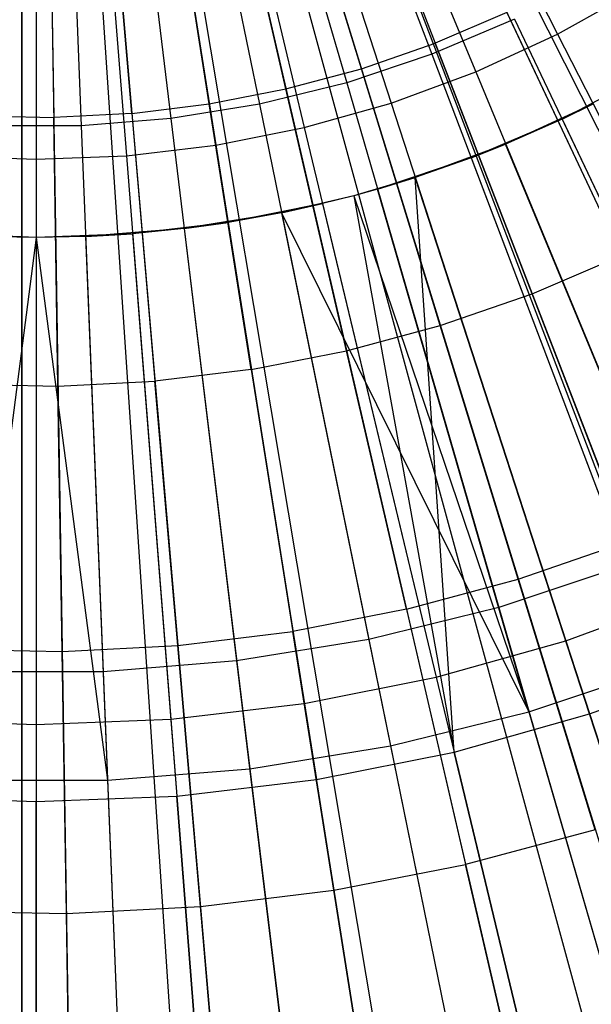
# Model space of a CAD drawing. Extents: x 0.02 to 4.75, y -2.35 to 2.37.
# Tile 59 of 131: x 2.38 to 2.56, y -0.63 to -0.31. Entities that reach past the tile are written whole.
import ezdxf

# ---------------------------------------------------------------- set-up
doc = ezdxf.new("R2010")
doc.units = 0
doc.header["$MEASUREMENT"] = 0
doc.layers.get('0').update_dxf_attribs({"color": 13, "linetype": 'CONTINUOUS'})

# ---------------------------------------------------------------- blocks, each defined once
blk = doc.blocks.new('CTLS_SNOW_BALL_ZWIS_PM_STL')
at = {"color": 0}
for p, q in [((2.3812, 0.02508, 49.6886), (2.3812, -0.7401, 49.87436)), ((2.3812, 0.02508, 49.6886), (2.3812, -0.7401, 49.87436)), ((2.3812, -0.7401, 49.86355), (2.3812, -0.01393, 49.6886)), ((2.3812, -0.7401, 49.86355), (2.3812, -0.01393, 49.6886)), ((2.46628, -0.15063, 5.27739), (2.78346, -0.78215, 5.06085)), ((2.46628, -0.15063, 5.27739), (2.78346, -0.78215, 5.06085)), ((2.46208, -0.15268, 5.27739), (2.76271, -0.79224, 5.06085)), ((2.46208, -0.15268, 5.27739), (2.76271, -0.79224, 5.06085)), ((2.45046, -0.15765, 5.27739), (2.70267, -0.8178, 5.06085)), ((2.45046, -0.15765, 5.27739), (2.70267, -0.8178, 5.06085)), ((2.45046, -0.15765, 5.27739), (2.70522, -0.81682, 5.06085)), ((2.45046, -0.15765, 5.27739), (2.70522, -0.81682, 5.06085)), ((2.46973, -0.15513, 0.4992), (2.55307, -0.31869, 0.52085)), ((2.46973, -0.15513, 0.4992), (2.55307, -0.31869, 0.52085)), ((2.44964, -0.15867, 0.54691), (2.51277, -0.32514, 0.5764)), ((2.44964, -0.15867, 0.54691), (2.51277, -0.32514, 0.5764)), ((2.43297, -0.16339, 5.27739), (2.61873, -0.84523, 5.06085)), ((2.43297, -0.16339, 5.27739), (2.61873, -0.84523, 5.06085)), ((2.4359, -0.16326, 0.54691), (2.48544, -0.33427, 0.5764)), ((2.4359, -0.16326, 0.54691), (2.48544, -0.33427, 0.5764)), ((2.43851, -0.16179, 5.27739), (2.64614, -0.83729, 5.06085)), ((2.43851, -0.16179, 5.27739), (2.64614, -0.83729, 5.06085)), ((2.45656, -0.1612, 0.4992), (2.52681, -0.3308, 0.52085)), ((2.45656, -0.1612, 0.4992), (2.52681, -0.3308, 0.52085)), ((2.41552, -0.16722, 5.27739), (2.53247, -0.86417, 5.06085)), ((2.41552, -0.16722, 5.27739), (2.53247, -0.86417, 5.06085)), ((2.42184, -0.16672, 0.54691), (2.45746, -0.34117, 0.5764)), ((2.42184, -0.16672, 0.54691), (2.45746, -0.34117, 0.5764)), ((2.4263, -0.16507, 5.27739), (2.58576, -0.85354, 5.06085)), ((2.4263, -0.16507, 5.27739), (2.58576, -0.85354, 5.06085)), ((2.44296, -0.16622, 0.4992), (2.49968, -0.34081, 0.52085)), ((2.44296, -0.16622, 0.4992), (2.49968, -0.34081, 0.52085)), ((2.38871, -0.16967, 5.27739), (2.39989, -0.87627, 5.06085)), ((2.38871, -0.16967, 5.27739), (2.39989, -0.87627, 5.06085)), ((2.39312, -0.17021, 0.54691), (2.40029, -0.34811, 0.5764)), ((2.39312, -0.17021, 0.54691), (2.40029, -0.34811, 0.5764)), ((2.39779, -0.1693, 5.27739), (2.44476, -0.87443, 5.06085)), ((2.39779, -0.1693, 5.27739), (2.44476, -0.87443, 5.06085)), ((2.40134, -0.16902, 5.27739), (2.46233, -0.87308, 5.06085)), ((2.40134, -0.16902, 5.27739), (2.46233, -0.87308, 5.06085)), ((2.40755, -0.16904, 0.54691), (2.42901, -0.34579, 0.5764)), ((2.40755, -0.16904, 0.54691), (2.42901, -0.34579, 0.5764)), ((2.41389, -0.16749, 5.27739), (2.52439, -0.86549, 5.06085)), ((2.41389, -0.16749, 5.27739), (2.52439, -0.86549, 5.06085)), ((2.429, -0.17016, 0.4992), (2.47185, -0.34866, 0.52085)), ((2.429, -0.17016, 0.4992), (2.47185, -0.34866, 0.52085)), ((2.41477, -0.17299, 0.4992), (2.44349, -0.3543, 0.52085)), ((2.41477, -0.17299, 0.4992), (2.44349, -0.3543, 0.52085)), ((2.38588, -0.17526, 0.4992), (2.38588, -0.35883, 0.52085)), ((2.38588, -0.17526, 0.4992), (2.38588, -0.35883, 0.52085)), ((2.40037, -0.17469, 0.4992), (2.41477, -0.3577, 0.52085)), ((2.40037, -0.17469, 0.4992), (2.41477, -0.3577, 0.52085)), ((2.48232, -0.24009, 5.2621), (2.51381, -0.32158, 5.2439)), ((2.48232, -0.24009, 5.2621), (2.51381, -0.32158, 5.2439)), ((2.49015, -0.32978, 5.2439), (2.46448, -0.24627, 5.2621)), ((2.49015, -0.32978, 5.2439), (2.46448, -0.24627, 5.2621)), ((2.46596, -0.33629, 5.2439), (2.44624, -0.25118, 5.2621)), ((2.46596, -0.33629, 5.2439), (2.44624, -0.25118, 5.2621)), ((2.44137, -0.34108, 5.2439), (2.42771, -0.25478, 5.2621)), ((2.44137, -0.34108, 5.2439), (2.42771, -0.25478, 5.2621)), ((2.39011, -0.25804, 5.2621), (2.39149, -0.3454, 5.2439)), ((2.39011, -0.25804, 5.2621), (2.39149, -0.3454, 5.2439)), ((2.41651, -0.34412, 5.2439), (2.40897, -0.25708, 5.2621)), ((2.41651, -0.34412, 5.2439), (2.40897, -0.25708, 5.2621)), ((2.55307, -0.31869, 0.52085), (2.5783, -0.30456, 0.52085)), ((2.55307, -0.31869, 0.52085), (2.5783, -0.30456, 0.52085)), ((2.53685, -0.31173, 5.2439), (2.51381, -0.32158, 5.2439)), ((2.53685, -0.31173, 5.2439), (2.51381, -0.32158, 5.2439)), ((2.53685, -0.31173, 5.2439), (2.57352, -0.38975, 5.22283)), ((2.53685, -0.31173, 5.2439), (2.57352, -0.38975, 5.22283)), ((2.53928, -0.31385, 0.5764), (2.51277, -0.32514, 0.5764)), ((2.53928, -0.31385, 0.5764), (2.51277, -0.32514, 0.5764)), ((2.53928, -0.31385, 0.5764), (2.6144, -0.47215, 0.61962)), ((2.53928, -0.31385, 0.5764), (2.6144, -0.47215, 0.61962)), ((2.52681, -0.3308, 0.52085), (2.55307, -0.31869, 0.52085)), ((2.52681, -0.3308, 0.52085), (2.55307, -0.31869, 0.52085)), ((2.55307, -0.31869, 0.52085), (2.63539, -0.48025, 0.55679)), ((2.55307, -0.31869, 0.52085), (2.63539, -0.48025, 0.55679)), ((2.49015, -0.32978, 5.2439), (2.51381, -0.32158, 5.2439)), ((2.49015, -0.32978, 5.2439), (2.51381, -0.32158, 5.2439)), ((2.54489, -0.40199, 5.22283), (2.51381, -0.32158, 5.2439)), ((2.54489, -0.40199, 5.22283), (2.51381, -0.32158, 5.2439)), ((2.51277, -0.32514, 0.5764), (2.48544, -0.33427, 0.5764)), ((2.51277, -0.32514, 0.5764), (2.48544, -0.33427, 0.5764)), ((2.51277, -0.32514, 0.5764), (2.5749, -0.48898, 0.61962)), ((2.51277, -0.32514, 0.5764), (2.5749, -0.48898, 0.61962)), ((2.46596, -0.33629, 5.2439), (2.49015, -0.32978, 5.2439)), ((2.46596, -0.33629, 5.2439), (2.49015, -0.32978, 5.2439)), ((2.51547, -0.41218, 5.22283), (2.49015, -0.32978, 5.2439)), ((2.51547, -0.41218, 5.22283), (2.49015, -0.32978, 5.2439)), ((2.49968, -0.34081, 0.52085), (2.52681, -0.3308, 0.52085)), ((2.49968, -0.34081, 0.52085), (2.52681, -0.3308, 0.52085)), ((2.52681, -0.3308, 0.52085), (2.5962, -0.49831, 0.55679)), ((2.52681, -0.3308, 0.52085), (2.5962, -0.49831, 0.55679)), ((2.58256, -0.33121, 5.11908), (2.55451, -0.34593, 5.11908)), ((2.58256, -0.33121, 5.11908), (2.55451, -0.34593, 5.11908)), ((2.48544, -0.33427, 0.5764), (2.45746, -0.34117, 0.5764)), ((2.48544, -0.33427, 0.5764), (2.45746, -0.34117, 0.5764)), ((2.48544, -0.33427, 0.5764), (2.53419, -0.50257, 0.61962)), ((2.48544, -0.33427, 0.5764), (2.53419, -0.50257, 0.61962)), ((2.44137, -0.34108, 5.2439), (2.46596, -0.33629, 5.2439)), ((2.44137, -0.34108, 5.2439), (2.46596, -0.33629, 5.2439)), ((2.48541, -0.42027, 5.22283), (2.46596, -0.33629, 5.2439)), ((2.48541, -0.42027, 5.22283), (2.46596, -0.33629, 5.2439)), ((2.47185, -0.34866, 0.52085), (2.49968, -0.34081, 0.52085)), ((2.47185, -0.34866, 0.52085), (2.49968, -0.34081, 0.52085)), ((2.49968, -0.34081, 0.52085), (2.55571, -0.51325, 0.55679)), ((2.49968, -0.34081, 0.52085), (2.55571, -0.51325, 0.55679)), ((2.56446, -0.34104, 5.18339), (2.53641, -0.35397, 5.18339)), ((2.56446, -0.34104, 5.18339), (2.53641, -0.35397, 5.18339)), ((2.55451, -0.34593, 5.11908), (2.56446, -0.34104, 5.18339)), ((2.55451, -0.34593, 5.11908), (2.56446, -0.34104, 5.18339)), ((2.41651, -0.34412, 5.2439), (2.39149, -0.3454, 5.2439)), ((2.41651, -0.34412, 5.2439), (2.39149, -0.3454, 5.2439)), ((2.41651, -0.34412, 5.2439), (2.44137, -0.34108, 5.2439)), ((2.41651, -0.34412, 5.2439), (2.44137, -0.34108, 5.2439)), ((2.41651, -0.34412, 5.2439), (2.42395, -0.43, 5.22283)), ((2.41651, -0.34412, 5.2439), (2.42395, -0.43, 5.22283)), ((2.45746, -0.34117, 0.5764), (2.42901, -0.34579, 0.5764)), ((2.45746, -0.34117, 0.5764), (2.42901, -0.34579, 0.5764)), ((2.45485, -0.42622, 5.22283), (2.44137, -0.34108, 5.2439)), ((2.45485, -0.42622, 5.22283), (2.44137, -0.34108, 5.2439)), ((2.45746, -0.34117, 0.5764), (2.4925, -0.51284, 0.61962)), ((2.45746, -0.34117, 0.5764), (2.4925, -0.51284, 0.61962)), ((2.36645, -0.34491, 5.2439), (2.39149, -0.3454, 5.2439)), ((2.36645, -0.34491, 5.2439), (2.39149, -0.3454, 5.2439)), ((2.39285, -0.4316, 5.22283), (2.39149, -0.3454, 5.2439)), ((2.39285, -0.4316, 5.22283), (2.39149, -0.3454, 5.2439)), ((2.42901, -0.34579, 0.5764), (2.40029, -0.34811, 0.5764)), ((2.42901, -0.34579, 0.5764), (2.40029, -0.34811, 0.5764)), ((2.42901, -0.34579, 0.5764), (2.45013, -0.51973, 0.61962)), ((2.42901, -0.34579, 0.5764), (2.45013, -0.51973, 0.61962)), ((2.55451, -0.34593, 5.11908), (2.52536, -0.35835, 5.11908)), ((2.55451, -0.34593, 5.11908), (2.52536, -0.35835, 5.11908)), ((2.55451, -0.34593, 5.11908), (2.53641, -0.35397, 5.18339)), ((2.55451, -0.34593, 5.11908), (2.53641, -0.35397, 5.18339)), ((2.55451, -0.34593, 5.11908), (2.62932, -0.5036, 5.07313)), ((2.55451, -0.34593, 5.11908), (2.62932, -0.5036, 5.07313)), ((2.40029, -0.34811, 0.5764), (2.37147, -0.34811, 0.5764)), ((2.40029, -0.34811, 0.5764), (2.37147, -0.34811, 0.5764)), ((2.40029, -0.34811, 0.5764), (2.40734, -0.52318, 0.61962)), ((2.40029, -0.34811, 0.5764), (2.40734, -0.52318, 0.61962)), ((2.44349, -0.3543, 0.52085), (2.47185, -0.34866, 0.52085)), ((2.44349, -0.3543, 0.52085), (2.47185, -0.34866, 0.52085)), ((2.47185, -0.34866, 0.52085), (2.51418, -0.52496, 0.55679)), ((2.47185, -0.34866, 0.52085), (2.51418, -0.52496, 0.55679)), ((2.41477, -0.3577, 0.52085), (2.44349, -0.3543, 0.52085)), ((2.41477, -0.3577, 0.52085), (2.44349, -0.3543, 0.52085)), ((2.44349, -0.3543, 0.52085), (2.47185, -0.53338, 0.55679)), ((2.44349, -0.3543, 0.52085), (2.47185, -0.53338, 0.55679)), ((2.53641, -0.35397, 5.18339), (2.50743, -0.36466, 5.18339)), ((2.53641, -0.35397, 5.18339), (2.50743, -0.36466, 5.18339)), ((2.52536, -0.35835, 5.11908), (2.53641, -0.35397, 5.18339)), ((2.52536, -0.35835, 5.11908), (2.53641, -0.35397, 5.18339)), ((2.60564, -0.52112, 5.14551), (2.53641, -0.35397, 5.18339)), ((2.60564, -0.52112, 5.14551), (2.53641, -0.35397, 5.18339)), ((2.35698, -0.3577, 0.52085), (2.38588, -0.35883, 0.52085)), ((2.35698, -0.3577, 0.52085), (2.38588, -0.35883, 0.52085)), ((2.38588, -0.35883, 0.52085), (2.41477, -0.3577, 0.52085)), ((2.38588, -0.35883, 0.52085), (2.41477, -0.3577, 0.52085)), ((2.38588, -0.35883, 0.52085), (2.38588, -0.54015, 0.55679)), ((2.38588, -0.35883, 0.52085), (2.38588, -0.54015, 0.55679)), ((2.41477, -0.3577, 0.52085), (2.429, -0.53846, 0.55679)), ((2.41477, -0.3577, 0.52085), (2.429, -0.53846, 0.55679)), ((2.52536, -0.35835, 5.11908), (2.49532, -0.36838, 5.11908)), ((2.52536, -0.35835, 5.11908), (2.49532, -0.36838, 5.11908)), ((2.52536, -0.35835, 5.11908), (2.50743, -0.36466, 5.18339)), ((2.52536, -0.35835, 5.11908), (2.50743, -0.36466, 5.18339)), ((2.52536, -0.35835, 5.11908), (2.58725, -0.52153, 5.07313)), ((2.52536, -0.35835, 5.11908), (2.58725, -0.52153, 5.07313)), ((2.50743, -0.36466, 5.18339), (2.48769, -0.37051, 5.18339)), ((2.50743, -0.36466, 5.18339), (2.48769, -0.37051, 5.18339)), ((2.49532, -0.36838, 5.11908), (2.50743, -0.36466, 5.18339)), ((2.49532, -0.36838, 5.11908), (2.50743, -0.36466, 5.18339)), ((2.51994, -0.54896, 5.14551), (2.50743, -0.36466, 5.18339)), ((2.51994, -0.54896, 5.14551), (2.50743, -0.36466, 5.18339)), ((2.56334, -0.53672, 5.14551), (2.50743, -0.36466, 5.18339)), ((2.56334, -0.53672, 5.14551), (2.50743, -0.36466, 5.18339)), ((2.49532, -0.36838, 5.11908), (2.48769, -0.37051, 5.18339)), ((2.49532, -0.36838, 5.11908), (2.48769, -0.37051, 5.11908)), ((2.49532, -0.36838, 5.11908), (2.48769, -0.37051, 5.18339)), ((2.49532, -0.36838, 5.11908), (2.48769, -0.37051, 5.11908)), ((2.54387, -0.53601, 5.07313), (2.49532, -0.36838, 5.11908)), ((2.54387, -0.53601, 5.07313), (2.49532, -0.36838, 5.11908)), ((2.48769, -0.37051, 5.11908), (2.46456, -0.37596, 5.11908)), ((2.48769, -0.37051, 5.11908), (2.46456, -0.37596, 5.11908)), ((2.48769, -0.37051, 5.18339), (2.47771, -0.37304, 5.18339)), ((2.48769, -0.37051, 5.11908), (2.47771, -0.37304, 5.18339)), ((2.48769, -0.37051, 5.11908), (2.47771, -0.37304, 5.18339)), ((2.48769, -0.37051, 5.18339), (2.47771, -0.37304, 5.18339)), ((2.48769, -0.37051, 5.18339), (2.51994, -0.54896, 5.14551)), ((2.48769, -0.37051, 5.18339), (2.51994, -0.54896, 5.14551)), ((2.48769, -0.37051, 5.11908), (2.48769, -0.37051, 5.18339)), ((2.48769, -0.37051, 5.11908), (2.48769, -0.37051, 5.18339)), ((2.48769, -0.37051, 5.11908), (2.54387, -0.53601, 5.07313)), ((2.48769, -0.37051, 5.11908), (2.54387, -0.53601, 5.07313)), ((2.47771, -0.37304, 5.18339), (2.44741, -0.37907, 5.18339)), ((2.47771, -0.37304, 5.18339), (2.44741, -0.37907, 5.18339)), ((2.46456, -0.37596, 5.11908), (2.47771, -0.37304, 5.18339)), ((2.46456, -0.37596, 5.11908), (2.47771, -0.37304, 5.18339)), ((2.47771, -0.37304, 5.18339), (2.51994, -0.54896, 5.14551)), ((2.47771, -0.37304, 5.18339), (2.51994, -0.54896, 5.14551)), ((2.46456, -0.37596, 5.11908), (2.43329, -0.38104, 5.11908)), ((2.46456, -0.37596, 5.11908), (2.43329, -0.38104, 5.11908)), ((2.46456, -0.37596, 5.11908), (2.44741, -0.37907, 5.18339)), ((2.46456, -0.37596, 5.11908), (2.44741, -0.37907, 5.18339)), ((2.46456, -0.37596, 5.11908), (2.49947, -0.54696, 5.07313)), ((2.46456, -0.37596, 5.11908), (2.54387, -0.53601, 5.07313)), ((2.46456, -0.37596, 5.11908), (2.54387, -0.53601, 5.07313)), ((2.46456, -0.37596, 5.11908), (2.49947, -0.54696, 5.07313)), ((2.43329, -0.38104, 5.11908), (2.40172, -0.38359, 5.11908)), ((2.43329, -0.38104, 5.11908), (2.40172, -0.38359, 5.11908)), ((2.44741, -0.37907, 5.18339), (2.41674, -0.3827, 5.18339)), ((2.44741, -0.37907, 5.18339), (2.41674, -0.3827, 5.18339)), ((2.43329, -0.38104, 5.11908), (2.41674, -0.3827, 5.18339)), ((2.43329, -0.38104, 5.11908), (2.41674, -0.3827, 5.18339)), ((2.43329, -0.38104, 5.11908), (2.44741, -0.37907, 5.18339)), ((2.43329, -0.38104, 5.11908), (2.44741, -0.37907, 5.18339)), ((2.43329, -0.38104, 5.11908), (2.45433, -0.55429, 5.07313)), ((2.43329, -0.38104, 5.11908), (2.45433, -0.55429, 5.07313)), ((2.44741, -0.37907, 5.18339), (2.47572, -0.55776, 5.14551)), ((2.44741, -0.37907, 5.18339), (2.47572, -0.55776, 5.14551)), ((2.38588, -0.38391, 5.18339), (2.35502, -0.3827, 5.18339)), ((2.38588, -0.38391, 5.11908), (2.35502, -0.3827, 5.18339)), ((2.38588, -0.38391, 5.11908), (2.35502, -0.3827, 5.18339)), ((2.38588, -0.38391, 5.18339), (2.35502, -0.3827, 5.18339)), ((2.38588, -0.38391, 5.11908), (2.36301, -0.55797, 5.07313)), ((2.38588, -0.38391, 5.11908), (2.36301, -0.55797, 5.07313)), ((2.38588, -0.38391, 5.11908), (2.37004, -0.38359, 5.11908)), ((2.38588, -0.38391, 5.11908), (2.37004, -0.38359, 5.11908)), ((2.41674, -0.3827, 5.18339), (2.38588, -0.38391, 5.18339)), ((2.41674, -0.3827, 5.18339), (2.38588, -0.38391, 5.18339)), ((2.40172, -0.38359, 5.11908), (2.38588, -0.38391, 5.18339)), ((2.40172, -0.38359, 5.11908), (2.38588, -0.38391, 5.11908)), ((2.40172, -0.38359, 5.11908), (2.38588, -0.38391, 5.18339)), ((2.40172, -0.38359, 5.11908), (2.38588, -0.38391, 5.11908)), ((2.38588, -0.38391, 5.18339), (2.38588, -0.56483, 5.14551)), ((2.38588, -0.38391, 5.18339), (2.38588, -0.56483, 5.14551)), ((2.38588, -0.38391, 5.11908), (2.38588, -0.38391, 5.18339)), ((2.38588, -0.38391, 5.11908), (2.38588, -0.38391, 5.18339)), ((2.38588, -0.38391, 5.11908), (2.40875, -0.55797, 5.07313)), ((2.38588, -0.38391, 5.11908), (2.40875, -0.55797, 5.07313)), ((2.40172, -0.38359, 5.11908), (2.41674, -0.3827, 5.18339)), ((2.40172, -0.38359, 5.11908), (2.41674, -0.3827, 5.18339)), ((2.40172, -0.38359, 5.11908), (2.40875, -0.55797, 5.07313)), ((2.40172, -0.38359, 5.11908), (2.40875, -0.55797, 5.07313)), ((2.41674, -0.3827, 5.18339), (2.43094, -0.56306, 5.14551)), ((2.41674, -0.3827, 5.18339), (2.43094, -0.56306, 5.14551)), ((2.54489, -0.40199, 5.22283), (2.57352, -0.38975, 5.22283)), ((2.54489, -0.40199, 5.22283), (2.57352, -0.38975, 5.22283)), ((2.51547, -0.41218, 5.22283), (2.54489, -0.40199, 5.22283)), ((2.51547, -0.41218, 5.22283), (2.54489, -0.40199, 5.22283)), ((2.57557, -0.48137, 5.19891), (2.54489, -0.40199, 5.22283)), ((2.57557, -0.48137, 5.19891), (2.54489, -0.40199, 5.22283)), ((2.48541, -0.42027, 5.22283), (2.51547, -0.41218, 5.22283)), ((2.48541, -0.42027, 5.22283), (2.51547, -0.41218, 5.22283)), ((2.54048, -0.49353, 5.19891), (2.51547, -0.41218, 5.22283)), ((2.54048, -0.49353, 5.19891), (2.51547, -0.41218, 5.22283)), ((2.45485, -0.42622, 5.22283), (2.48541, -0.42027, 5.22283)), ((2.45485, -0.42622, 5.22283), (2.48541, -0.42027, 5.22283)), ((2.50461, -0.50318, 5.19891), (2.48541, -0.42027, 5.22283)), ((2.50461, -0.50318, 5.19891), (2.48541, -0.42027, 5.22283)), ((2.45485, -0.42622, 5.22283), (2.42395, -0.43, 5.22283)), ((2.45485, -0.42622, 5.22283), (2.42395, -0.43, 5.22283)), ((2.45485, -0.42622, 5.22283), (2.46816, -0.51028, 5.19891)), ((2.45485, -0.42622, 5.22283), (2.46816, -0.51028, 5.19891)), ((2.36173, -0.43099, 5.22283), (2.39285, -0.4316, 5.22283)), ((2.36173, -0.43099, 5.22283), (2.39285, -0.4316, 5.22283)), ((2.39285, -0.4316, 5.22283), (2.42395, -0.43, 5.22283)), ((2.39285, -0.4316, 5.22283), (2.42395, -0.43, 5.22283)), ((2.3942, -0.51668, 5.19891), (2.39285, -0.4316, 5.22283)), ((2.3942, -0.51668, 5.19891), (2.39285, -0.4316, 5.22283)), ((2.43129, -0.51479, 5.19891), (2.42395, -0.43, 5.22283)), ((2.43129, -0.51479, 5.19891), (2.42395, -0.43, 5.22283)), ((2.54048, -0.49353, 5.19891), (2.57557, -0.48137, 5.19891)), ((2.54048, -0.49353, 5.19891), (2.57557, -0.48137, 5.19891)), ((2.5749, -0.48898, 0.61962), (2.53419, -0.50257, 0.61962)), ((2.5749, -0.48898, 0.61962), (2.53419, -0.50257, 0.61962)), ((2.50461, -0.50318, 5.19891), (2.54048, -0.49353, 5.19891)), ((2.50461, -0.50318, 5.19891), (2.54048, -0.49353, 5.19891)), ((2.56517, -0.57386, 5.17212), (2.54048, -0.49353, 5.19891)), ((2.56517, -0.57386, 5.17212), (2.54048, -0.49353, 5.19891)), ((2.55571, -0.51325, 0.55679), (2.5962, -0.49831, 0.55679)), ((2.55571, -0.51325, 0.55679), (2.5962, -0.49831, 0.55679)), ((2.50461, -0.50318, 5.19891), (2.46816, -0.51028, 5.19891)), ((2.50461, -0.50318, 5.19891), (2.46816, -0.51028, 5.19891)), ((2.53419, -0.50257, 0.61962), (2.4925, -0.51284, 0.61962)), ((2.53419, -0.50257, 0.61962), (2.4925, -0.51284, 0.61962)), ((2.50461, -0.50318, 5.19891), (2.52358, -0.58506, 5.17212)), ((2.50461, -0.50318, 5.19891), (2.52358, -0.58506, 5.17212)), ((2.53419, -0.50257, 0.61962), (2.58185, -0.66714, 0.67632)), ((2.53419, -0.50257, 0.61962), (2.58185, -0.66714, 0.67632)), ((2.43129, -0.51479, 5.19891), (2.46816, -0.51028, 5.19891)), ((2.43129, -0.51479, 5.19891), (2.46816, -0.51028, 5.19891)), ((2.4813, -0.59329, 5.17212), (2.46816, -0.51028, 5.19891)), ((2.4813, -0.59329, 5.17212), (2.46816, -0.51028, 5.19891)), ((2.4925, -0.51284, 0.61962), (2.45013, -0.51973, 0.61962)), ((2.4925, -0.51284, 0.61962), (2.45013, -0.51973, 0.61962)), ((2.4925, -0.51284, 0.61962), (2.52678, -0.68071, 0.67632)), ((2.4925, -0.51284, 0.61962), (2.52678, -0.68071, 0.67632)), ((2.51418, -0.52496, 0.55679), (2.55571, -0.51325, 0.55679)), ((2.51418, -0.52496, 0.55679), (2.55571, -0.51325, 0.55679)), ((2.55571, -0.51325, 0.55679), (2.6107, -0.68249, 0.6068)), ((2.55571, -0.51325, 0.55679), (2.6107, -0.68249, 0.6068)), ((2.35707, -0.51596, 5.19891), (2.3942, -0.51668, 5.19891)), ((2.35707, -0.51596, 5.19891), (2.3942, -0.51668, 5.19891)), ((2.3942, -0.51668, 5.19891), (2.43129, -0.51479, 5.19891)), ((2.3942, -0.51668, 5.19891), (2.43129, -0.51479, 5.19891)), ((2.39553, -0.60072, 5.17212), (2.3942, -0.51668, 5.19891)), ((2.39553, -0.60072, 5.17212), (2.3942, -0.51668, 5.19891)), ((2.43854, -0.59852, 5.17212), (2.43129, -0.51479, 5.19891)), ((2.43854, -0.59852, 5.17212), (2.43129, -0.51479, 5.19891)), ((2.45013, -0.51973, 0.61962), (2.40734, -0.52318, 0.61962)), ((2.45013, -0.51973, 0.61962), (2.40734, -0.52318, 0.61962)), ((2.45013, -0.51973, 0.61962), (2.47078, -0.68981, 0.67632)), ((2.45013, -0.51973, 0.61962), (2.47078, -0.68981, 0.67632)), ((2.40734, -0.52318, 0.61962), (2.36442, -0.52318, 0.61962)), ((2.40734, -0.52318, 0.61962), (2.36442, -0.52318, 0.61962)), ((2.40734, -0.52318, 0.61962), (2.41424, -0.69438, 0.67632)), ((2.40734, -0.52318, 0.61962), (2.41424, -0.69438, 0.67632)), ((2.54387, -0.53601, 5.07313), (2.58725, -0.52153, 5.07313)), ((2.54387, -0.53601, 5.07313), (2.58725, -0.52153, 5.07313)), ((2.56334, -0.53672, 5.14551), (2.60564, -0.52112, 5.14551)), ((2.56334, -0.53672, 5.14551), (2.60564, -0.52112, 5.14551)), ((2.47185, -0.53338, 0.55679), (2.51418, -0.52496, 0.55679)), ((2.47185, -0.53338, 0.55679), (2.51418, -0.52496, 0.55679)), ((2.51418, -0.52496, 0.55679), (2.55572, -0.698, 0.6068)), ((2.51418, -0.52496, 0.55679), (2.55572, -0.698, 0.6068)), ((2.429, -0.53846, 0.55679), (2.47185, -0.53338, 0.55679)), ((2.429, -0.53846, 0.55679), (2.47185, -0.53338, 0.55679)), ((2.47185, -0.53338, 0.55679), (2.49969, -0.70914, 0.6068)), ((2.47185, -0.53338, 0.55679), (2.49969, -0.70914, 0.6068)), ((2.49947, -0.54696, 5.07313), (2.54387, -0.53601, 5.07313)), ((2.49947, -0.54696, 5.07313), (2.54387, -0.53601, 5.07313)), ((2.51994, -0.54896, 5.14551), (2.56334, -0.53672, 5.14551)), ((2.51994, -0.54896, 5.14551), (2.56334, -0.53672, 5.14551)), ((2.54387, -0.53601, 5.07313), (2.59129, -0.69971, 5.01376)), ((2.54387, -0.53601, 5.07313), (2.59129, -0.69971, 5.01376)), ((2.61816, -0.70545, 5.09359), (2.56334, -0.53672, 5.14551)), ((2.61816, -0.70545, 5.09359), (2.56334, -0.53672, 5.14551)), ((2.34276, -0.53846, 0.55679), (2.38588, -0.54015, 0.55679)), ((2.34276, -0.53846, 0.55679), (2.38588, -0.54015, 0.55679)), ((2.38588, -0.54015, 0.55679), (2.429, -0.53846, 0.55679)), ((2.38588, -0.54015, 0.55679), (2.429, -0.53846, 0.55679)), ((2.429, -0.53846, 0.55679), (2.44296, -0.71586, 0.6068)), ((2.429, -0.53846, 0.55679), (2.44296, -0.71586, 0.6068)), ((2.38588, -0.54015, 0.55679), (2.38588, -0.7181, 0.6068)), ((2.38588, -0.54015, 0.55679), (2.38588, -0.7181, 0.6068)), ((2.45433, -0.55429, 5.07313), (2.49947, -0.54696, 5.07313)), ((2.45433, -0.55429, 5.07313), (2.49947, -0.54696, 5.07313)), ((2.47572, -0.55776, 5.14551), (2.51994, -0.54896, 5.14551)), ((2.47572, -0.55776, 5.14551), (2.51994, -0.54896, 5.14551)), ((2.49947, -0.54696, 5.07313), (2.53356, -0.71394, 5.01376)), ((2.49947, -0.54696, 5.07313), (2.53356, -0.71394, 5.01376)), ((2.56136, -0.72147, 5.09359), (2.51994, -0.54896, 5.14551)), ((2.56136, -0.72147, 5.09359), (2.51994, -0.54896, 5.14551)), ((2.40875, -0.55797, 5.07313), (2.45433, -0.55429, 5.07313)), ((2.40875, -0.55797, 5.07313), (2.45433, -0.55429, 5.07313)), ((2.45433, -0.55429, 5.07313), (2.47487, -0.72347, 5.01376)), ((2.45433, -0.55429, 5.07313), (2.47487, -0.72347, 5.01376)), ((2.36301, -0.55797, 5.07313), (2.40875, -0.55797, 5.07313)), ((2.36301, -0.55797, 5.07313), (2.40875, -0.55797, 5.07313)), ((2.40875, -0.55797, 5.07313), (2.41561, -0.72826, 5.01376)), ((2.40875, -0.55797, 5.07313), (2.41561, -0.72826, 5.01376)), ((2.43094, -0.56306, 5.14551), (2.47572, -0.55776, 5.14551)), ((2.43094, -0.56306, 5.14551), (2.47572, -0.55776, 5.14551)), ((2.50347, -0.73298, 5.09359), (2.47572, -0.55776, 5.14551)), ((2.50347, -0.73298, 5.09359), (2.47572, -0.55776, 5.14551)), ((2.34082, -0.56306, 5.14551), (2.38588, -0.56483, 5.14551)), ((2.34082, -0.56306, 5.14551), (2.38588, -0.56483, 5.14551)), ((2.38588, -0.56483, 5.14551), (2.43094, -0.56306, 5.14551)), ((2.38588, -0.56483, 5.14551), (2.43094, -0.56306, 5.14551)), ((2.38588, -0.74223, 5.09359), (2.38588, -0.56483, 5.14551)), ((2.38588, -0.74223, 5.09359), (2.38588, -0.56483, 5.14551)), ((2.44486, -0.73992, 5.09359), (2.43094, -0.56306, 5.14551)), ((2.44486, -0.73992, 5.09359), (2.43094, -0.56306, 5.14551)), ((2.56517, -0.57386, 5.17212), (2.52358, -0.58506, 5.17212)), ((2.56517, -0.57386, 5.17212), (2.52358, -0.58506, 5.17212)), ((2.4813, -0.59329, 5.17212), (2.52358, -0.58506, 5.17212)), ((2.4813, -0.59329, 5.17212), (2.52358, -0.58506, 5.17212)), ((2.54232, -0.66596, 5.14246), (2.52358, -0.58506, 5.17212)), ((2.54232, -0.66596, 5.14246), (2.52358, -0.58506, 5.17212)), ((2.43854, -0.59852, 5.17212), (2.4813, -0.59329, 5.17212)), ((2.43854, -0.59852, 5.17212), (2.4813, -0.59329, 5.17212)), ((2.49428, -0.67531, 5.14246), (2.4813, -0.59329, 5.17212)), ((2.49428, -0.67531, 5.14246), (2.4813, -0.59329, 5.17212)), ((2.35246, -0.59988, 5.17212), (2.39553, -0.60072, 5.17212)), ((2.35246, -0.59988, 5.17212), (2.39553, -0.60072, 5.17212)), ((2.39553, -0.60072, 5.17212), (2.43854, -0.59852, 5.17212)), ((2.39553, -0.60072, 5.17212), (2.43854, -0.59852, 5.17212)), ((2.44571, -0.68126, 5.14246), (2.43854, -0.59852, 5.17212)), ((2.44571, -0.68126, 5.14246), (2.43854, -0.59852, 5.17212)), ((2.39684, -0.68376, 5.14246), (2.39553, -0.60072, 5.17212)), ((2.39684, -0.68376, 5.14246), (2.39553, -0.60072, 5.17212))]:
    blk.add_line(p, q, dxfattribs=at)

msp = doc.modelspace()

# ---------------------------------------------------------------- block references
at = {"color": 0}
msp.add_blockref('CTLS_SNOW_BALL_ZWIS_PM_STL', (0, 0), dxfattribs=at)

doc.saveas('drawing.dxf')
